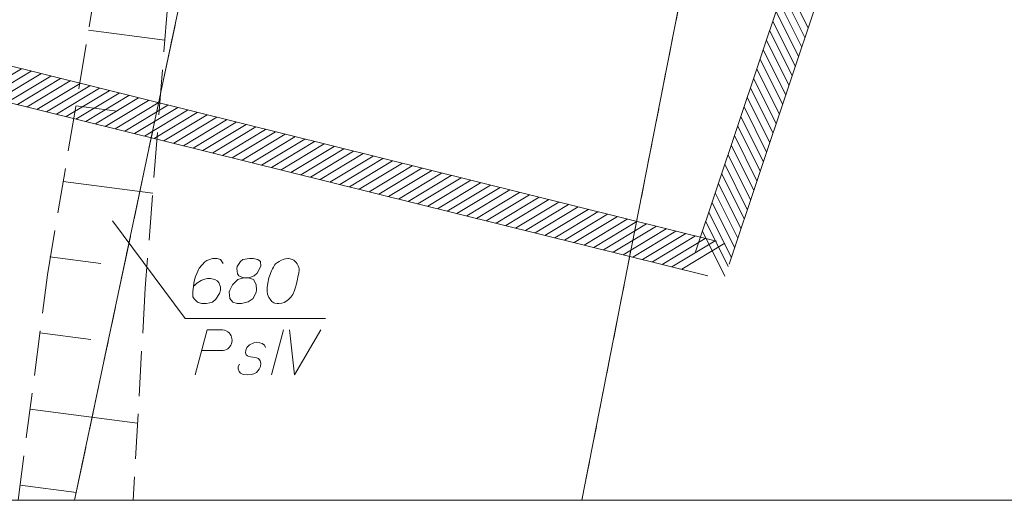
# Model space of a CAD drawing. Header units: metres. Extents: x 5555129 to 5555568, y 5636170 to 5636517.
# Tile 148 of 162: x 5555519 to 5555547, y 5636374 to 5636387. Entities that reach past the tile are written whole.
import ezdxf

# ---------------------------------------------------------------- set-up
doc = ezdxf.new("R2010")
doc.units = ezdxf.units.M
doc.header["$MEASUREMENT"] = 0
for name, pattern in [('PRZER1-1', [2, 1, -1]), ('PRZER2_5-1', [3.5, 2.5, -1]), ('PRZER3-1', [4, 3, -1])]:
    doc.linetypes.add(name, pattern=pattern)
for name, color, linetype, lineweight in [('#RAMKA', 7, 'Continuous', 18), ('#skartowane', 7, 'Continuous', 18), ('#zakres', 7, 'Continuous', 18)]:
    doc.layers.add(name, color=color, linetype=linetype, lineweight=lineweight)
for name, color, linetype, lineweight, true_color in [('GESDZI', 7, 'Continuous', 18, 0x0a0909), ('GESDZI_O', 7, 'Continuous', 18, 0x0a0909), ('GESKKL', 7, 'PRZER3-1', 18, 0x008000), ('GESKKL_O', 7, 'PRZER3-1', 18, 0x008000), ('GESUZY', 7, 'PRZER1-1', 18, 0x008000), ('GSSZSN', 7, 'PRZER2_5-1', 18, 0x0a0909)]:
    doc.layers.add(name, color=color, linetype=linetype, lineweight=lineweight, true_color=true_color)

msp = doc.modelspace()

# ---------------------------------------------------------------- linework, layer by layer
at = {"layer": '#RAMKA', "color": 7, "linetype": 'Continuous', "lineweight": 18, "flags": 128}
msp.add_lwpolyline([(5555567.543, 5636516.686), (5555567.543, 5636373.686), (5555311.77, 5636373.686), (5555311.77, 5636516.686), (5555567.543, 5636516.686)], close=True, dxfattribs=at)
at = {"layer": '#skartowane', "color": 7, "linetype": 'Continuous', "lineweight": 18}
for p, q in [((5555521.154, 5636386.755), (5555523.274, 5636386.479)), ((5555520.801, 5636384.653), (5555521.953, 5636384.503)), ((5555520.447, 5636382.551), (5555522.939, 5636382.227))]:
    msp.add_line(p, q, dxfattribs=at)
at = {"layer": '#skartowane', "color": 7, "linetype": 'PRZER2_5-1', "lineweight": 18, "ltscale": 0.5}
msp.add_lwpolyline([(5555520.01, 5636379.95), (5555522.003, 5636391.809), (5555523.99, 5636398.75), (5555523.483, 5636389.141), (5555522.73, 5636379.58)], dxfattribs=at)
at = {"layer": '#zakres', "color": 134, "linetype": 'Continuous', "lineweight": 18}
for p, q in [((5555538.026, 5636380.569), (5555552.626, 5636424.159)), ((5555538.974, 5636380.251), (5555553.574, 5636423.841)), ((5555541.169, 5636386.819), (5555540.544, 5636388.072)), ((5555541.08, 5636386.554), (5555540.456, 5636387.807)), ((5555540.991, 5636386.288), (5555540.367, 5636387.541)), ((5555540.902, 5636386.023), (5555540.278, 5636387.276)), ((5555540.813, 5636385.757), (5555540.189, 5636387.01)), ((5555514.32, 5636386.915), (5555538.62, 5636380.895)), ((5555540.724, 5636385.492), (5555540.1, 5636386.745)), ((5555540.635, 5636385.226), (5555540.011, 5636386.479)), ((5555540.546, 5636384.961), (5555539.922, 5636386.214)), ((5555514.08, 5636385.945), (5555538.38, 5636379.925)), ((5555540.457, 5636384.695), (5555539.833, 5636385.948)), ((5555518.085, 5636384.958), (5555519.284, 5636385.68)), ((5555518.357, 5636384.89), (5555519.556, 5636385.613)), ((5555540.368, 5636384.43), (5555539.744, 5636385.683)), ((5555518.629, 5636384.823), (5555519.827, 5636385.546)), ((5555518.9, 5636384.756), (5555520.099, 5636385.478)), ((5555519.172, 5636384.688), (5555520.371, 5636385.411)), ((5555519.444, 5636384.621), (5555520.643, 5636385.344)), ((5555540.279, 5636384.164), (5555539.655, 5636385.417)), ((5555519.716, 5636384.554), (5555520.915, 5636385.276)), ((5555519.987, 5636384.486), (5555521.186, 5636385.209)), ((5555520.259, 5636384.419), (5555521.458, 5636385.142)), ((5555520.531, 5636384.352), (5555521.73, 5636385.074)), ((5555540.191, 5636383.899), (5555539.566, 5636385.152)), ((5555520.803, 5636384.284), (5555522.002, 5636385.007)), ((5555521.075, 5636384.217), (5555522.274, 5636384.94)), ((5555521.346, 5636384.15), (5555522.545, 5636384.872)), ((5555521.618, 5636384.082), (5555522.817, 5636384.805)), ((5555540.102, 5636383.633), (5555539.477, 5636384.886)), ((5555521.89, 5636384.015), (5555523.089, 5636384.738)), ((5555522.162, 5636383.948), (5555523.361, 5636384.671)), ((5555522.434, 5636383.88), (5555523.632, 5636384.603)), ((5555522.705, 5636383.813), (5555523.904, 5636384.536)), ((5555540.013, 5636383.368), (5555539.388, 5636384.621)), ((5555522.977, 5636383.746), (5555524.176, 5636384.469)), ((5555523.249, 5636383.678), (5555524.448, 5636384.401)), ((5555523.521, 5636383.611), (5555524.72, 5636384.334)), ((5555523.792, 5636383.544), (5555524.991, 5636384.267)), ((5555539.924, 5636383.102), (5555539.299, 5636384.355)), ((5555524.064, 5636383.476), (5555525.263, 5636384.199)), ((5555524.336, 5636383.409), (5555525.535, 5636384.132)), ((5555524.608, 5636383.342), (5555525.807, 5636384.065)), ((5555524.88, 5636383.274), (5555526.079, 5636383.997)), ((5555539.835, 5636382.837), (5555539.211, 5636384.09)), ((5555525.151, 5636383.207), (5555526.35, 5636383.93)), ((5555525.423, 5636383.14), (5555526.622, 5636383.863)), ((5555525.695, 5636383.072), (5555526.894, 5636383.795)), ((5555525.967, 5636383.005), (5555527.166, 5636383.728)), ((5555539.746, 5636382.571), (5555539.122, 5636383.824)), ((5555526.238, 5636382.938), (5555527.437, 5636383.661)), ((5555526.51, 5636382.87), (5555527.709, 5636383.593)), ((5555526.782, 5636382.803), (5555527.981, 5636383.526)), ((5555527.054, 5636382.736), (5555528.253, 5636383.459)), ((5555539.657, 5636382.306), (5555539.033, 5636383.559)), ((5555527.326, 5636382.668), (5555528.525, 5636383.391)), ((5555527.597, 5636382.601), (5555528.796, 5636383.324)), ((5555527.869, 5636382.534), (5555529.068, 5636383.257)), ((5555528.141, 5636382.466), (5555529.34, 5636383.189)), ((5555528.413, 5636382.399), (5555529.612, 5636383.122)), ((5555539.568, 5636382.04), (5555538.944, 5636383.293)), ((5555528.685, 5636382.332), (5555529.883, 5636383.055)), ((5555528.956, 5636382.264), (5555530.155, 5636382.987)), ((5555529.228, 5636382.197), (5555530.427, 5636382.92)), ((5555529.5, 5636382.13), (5555530.699, 5636382.853)), ((5555539.479, 5636381.775), (5555538.855, 5636383.028)), ((5555529.772, 5636382.062), (5555530.971, 5636382.785)), ((5555530.043, 5636381.995), (5555531.242, 5636382.718)), ((5555530.315, 5636381.928), (5555531.514, 5636382.651)), ((5555530.587, 5636381.86), (5555531.786, 5636382.583)), ((5555539.39, 5636381.509), (5555538.766, 5636382.762)), ((5555530.859, 5636381.793), (5555532.058, 5636382.516)), ((5555531.131, 5636381.726), (5555532.33, 5636382.449)), ((5555531.402, 5636381.658), (5555532.601, 5636382.381)), ((5555531.674, 5636381.591), (5555532.873, 5636382.314)), ((5555539.301, 5636381.244), (5555538.677, 5636382.497)), ((5555531.946, 5636381.524), (5555533.145, 5636382.247)), ((5555532.218, 5636381.456), (5555533.417, 5636382.179)), ((5555532.49, 5636381.389), (5555533.688, 5636382.112)), ((5555532.761, 5636381.322), (5555533.96, 5636382.045)), ((5555539.212, 5636380.978), (5555538.588, 5636382.231)), ((5555533.033, 5636381.254), (5555534.232, 5636381.977)), ((5555533.305, 5636381.187), (5555534.504, 5636381.91)), ((5555533.577, 5636381.12), (5555534.776, 5636381.843)), ((5555533.848, 5636381.052), (5555535.047, 5636381.775)), ((5555539.123, 5636380.713), (5555538.499, 5636381.966)), ((5555534.12, 5636380.985), (5555535.319, 5636381.708)), ((5555534.392, 5636380.918), (5555535.591, 5636381.641)), ((5555534.664, 5636380.85), (5555535.863, 5636381.573)), ((5555534.936, 5636380.783), (5555536.135, 5636381.506)), ((5555539.034, 5636380.447), (5555538.41, 5636381.7)), ((5555535.207, 5636380.716), (5555536.406, 5636381.439)), ((5555535.479, 5636380.648), (5555536.678, 5636381.371)), ((5555535.751, 5636380.581), (5555536.95, 5636381.304)), ((5555536.023, 5636380.514), (5555537.222, 5636381.237)), ((5555538.946, 5636380.182), (5555538.321, 5636381.435)), ((5555536.294, 5636380.446), (5555537.493, 5636381.169)), ((5555536.566, 5636380.379), (5555537.765, 5636381.102)), ((5555536.838, 5636380.312), (5555538.037, 5636381.035)), ((5555537.11, 5636380.244), (5555538.309, 5636380.967)), ((5555538.857, 5636379.916), (5555538.232, 5636381.169)), ((5555537.382, 5636380.177), (5555538.581, 5636380.9)), ((5555537.653, 5636380.11), (5555538.852, 5636380.833))]:
    msp.add_line(p, q, dxfattribs=at)
at = {"layer": 'GESDZI', "color": 96, "linetype": 'Continuous', "lineweight": 18, "flags": 128}
for points in [[(5555520.763, 5636373.686), (5555523.637, 5636387.268), (5555525.52, 5636402.57), (5555527.3, 5636407.24), (5555537.284, 5636430.391), (5555545.937, 5636443.537), (5555551.456, 5636451.435)], [(5555558.445, 5636437.884), (5555554.18, 5636430.108), (5555548.809, 5636419.452), (5555542.12, 5636405.225), (5555539.133, 5636395.364), (5555534.876, 5636373.686)], [(5555534.876, 5636373.686), (5555539.133, 5636395.364), (5555542.12, 5636405.225), (5555548.809, 5636419.452), (5555554.18, 5636430.108), (5555558.445, 5636437.884)]]:
    msp.add_lwpolyline(points, dxfattribs=at)
msp.add_lwpolyline([(5555516.955, 5636373.686), (5555520.763, 5636373.686), (5555523.637, 5636387.268), (5555525.52, 5636402.57), (5555521.72, 5636403.58), (5555514.77, 5636374.216), (5555516.955, 5636373.686)], close=True, dxfattribs=at)
at = {"layer": 'GESDZI_O', "color": 7, "linetype": 'Continuous', "lineweight": 18, "flags": 128}
msp.add_lwpolyline([(5555527.74, 5636378.743), (5555523.842, 5636378.743), (5555521.816, 5636381.453)], dxfattribs=at)
at = {"layer": 'GESDZI_O', "color": 96, "linetype": 'Continuous', "lineweight": 18, "flags": 128}
for points in [[(5555524.902, 5636380.27), (5555524.823, 5636380.379), (5555524.735, 5636380.408), (5555524.597, 5636380.408), (5555524.498, 5636380.369), (5555524.439, 5636380.349), (5555524.39, 5636380.32), (5555524.233, 5636380.142), (5555524.124, 5636379.906), (5555524.095, 5636379.778), (5555524.055, 5636379.493), (5555524.055, 5636379.345), (5555524.095, 5636379.286), (5555524.174, 5636379.208), (5555524.203, 5636379.188), (5555524.302, 5636379.158), (5555524.429, 5636379.158), (5555524.528, 5636379.178), (5555524.597, 5636379.198), (5555524.695, 5636379.276), (5555524.794, 5636379.434), (5555524.823, 5636379.532), (5555524.823, 5636379.611), (5555524.774, 5636379.739), (5555524.735, 5636379.788), (5555524.666, 5636379.827), (5555524.548, 5636379.857), (5555524.459, 5636379.857), (5555524.351, 5636379.827), (5555524.282, 5636379.798), (5555524.164, 5636379.719), (5555524.105, 5636379.67), (5555524.075, 5636379.641)], [(5555525.463, 5636379.867), (5555525.601, 5636379.867), (5555525.64, 5636379.877), (5555525.758, 5636379.926), (5555525.847, 5636380.005), (5555525.945, 5636380.192), (5555525.935, 5636380.329), (5555525.866, 5636380.379), (5555525.729, 5636380.408), (5555525.63, 5636380.408), (5555525.443, 5636380.379), (5555525.384, 5636380.329), (5555525.286, 5636380.182), (5555525.276, 5636380.133), (5555525.295, 5636379.985), (5555525.335, 5636379.926), (5555525.463, 5636379.867), (5555525.305, 5636379.827), (5555525.158, 5636379.68), (5555525.079, 5636379.532), (5555525.069, 5636379.483), (5555525.079, 5636379.296), (5555525.167, 5636379.198), (5555525.286, 5636379.158), (5555525.404, 5636379.158), (5555525.591, 5636379.208), (5555525.729, 5636379.296), (5555525.817, 5636379.473), (5555525.827, 5636379.532), (5555525.817, 5636379.69), (5555525.738, 5636379.827), (5555525.601, 5636379.867)], [(5555526.713, 5636380.408), (5555526.693, 5636380.408), (5555526.634, 5636380.398), (5555526.594, 5636380.389), (5555526.565, 5636380.379), (5555526.516, 5636380.359), (5555526.457, 5636380.329), (5555526.408, 5636380.3), (5555526.358, 5636380.261), (5555526.329, 5636380.221), (5555526.299, 5636380.172), (5555526.27, 5636380.123), (5555526.24, 5636380.064), (5555526.22, 5636380.024), (5555526.201, 5636379.965), (5555526.171, 5636379.867), (5555526.142, 5636379.719), (5555526.122, 5636379.601), (5555526.122, 5636379.493), (5555526.132, 5636379.414), (5555526.171, 5636379.326), (5555526.201, 5636379.276), (5555526.25, 5636379.217), (5555526.309, 5636379.178), (5555526.339, 5636379.168), (5555526.398, 5636379.158), (5555526.447, 5636379.158), (5555526.526, 5636379.168), (5555526.594, 5636379.188), (5555526.644, 5636379.217), (5555526.713, 5636379.267), (5555526.742, 5636379.296), (5555526.782, 5636379.335), (5555526.811, 5636379.375), (5555526.831, 5636379.404), (5555526.85, 5636379.453), (5555526.86, 5636379.473), (5555526.88, 5636379.522), (5555526.9, 5636379.582), (5555526.919, 5636379.641), (5555526.929, 5636379.68), (5555526.939, 5636379.709), (5555526.949, 5636379.749), (5555526.968, 5636379.837), (5555526.978, 5636379.887), (5555526.988, 5636379.936), (5555526.998, 5636380.005), (5555527.008, 5636380.093), (5555527.008, 5636380.123), (5555526.998, 5636380.162), (5555526.988, 5636380.201), (5555526.959, 5636380.261), (5555526.929, 5636380.3), (5555526.9, 5636380.329), (5555526.86, 5636380.359), (5555526.821, 5636380.379), (5555526.791, 5636380.389), (5555526.762, 5636380.398), (5555526.713, 5636380.408)]]:
    msp.add_lwpolyline(points, dxfattribs=at)
at = {"layer": 'GESKKL', "color": 96, "linetype": 'PRZER3-1', "lineweight": 18, "ltscale": 0.5, "true_color": 0x008000}
msp.add_lwpolyline([(5555516.955, 5636373.686), (5555520.763, 5636373.686), (5555523.637, 5636387.268), (5555525.52, 5636402.57), (5555521.72, 5636403.58), (5555514.77, 5636374.216), (5555516.955, 5636373.686)], close=True, dxfattribs=at)
at = {"layer": 'GESKKL_O', "color": 96, "linetype": 'Continuous', "lineweight": 18, "true_color": 0x008000}
msp.add_line((5555526.579, 5636378.422), (5555526.244, 5636377.172), dxfattribs=at)
at = {"layer": 'GESKKL_O', "color": 96, "linetype": 'Continuous', "lineweight": 18, "true_color": 0x008000, "flags": 128}
for points in [[(5555524.118, 5636377.172), (5555524.453, 5636378.422), (5555524.876, 5636378.422), (5555524.935, 5636378.412), (5555524.965, 5636378.403), (5555525.024, 5636378.373), (5555525.063, 5636378.343), (5555525.093, 5636378.304), (5555525.122, 5636378.255), (5555525.142, 5636378.186), (5555525.152, 5636378.127), (5555525.142, 5636378.078), (5555525.132, 5636378.038), (5555525.112, 5636377.999), (5555525.093, 5636377.969), (5555525.063, 5636377.93), (5555525.024, 5636377.9), (5555524.994, 5636377.881), (5555524.945, 5636377.861), (5555524.896, 5636377.851), (5555524.305, 5636377.851)], [(5555526.746, 5636378.422), (5555526.884, 5636377.172), (5555527.612, 5636378.422)], [(5555526.077, 5636377.93), (5555526.047, 5636377.999), (5555525.978, 5636378.048), (5555525.919, 5636378.068), (5555525.831, 5636378.078), (5555525.752, 5636378.068), (5555525.634, 5636378.009), (5555525.555, 5636377.93), (5555525.526, 5636377.861), (5555525.516, 5636377.782), (5555525.535, 5636377.733), (5555525.575, 5636377.704), (5555525.595, 5636377.694), (5555525.654, 5636377.674), (5555525.723, 5636377.664), (5555525.821, 5636377.645), (5555525.88, 5636377.625), (5555525.929, 5636377.566), (5555525.949, 5636377.497), (5555525.939, 5636377.408), (5555525.9, 5636377.33), (5555525.821, 5636377.241), (5555525.752, 5636377.202), (5555525.673, 5636377.182), (5555525.575, 5636377.172), (5555525.457, 5636377.182), (5555525.378, 5636377.221), (5555525.339, 5636377.271), (5555525.319, 5636377.34), (5555525.319, 5636377.408), (5555525.349, 5636377.467)]]:
    msp.add_lwpolyline(points, dxfattribs=at)
at = {"layer": 'GESUZY', "color": 96, "linetype": 'PRZER1-1', "lineweight": 18, "ltscale": 0.5, "true_color": 0x008000}
for points in [[(5555520.763, 5636373.686), (5555523.637, 5636387.268), (5555525.52, 5636402.57), (5555527.3, 5636407.24), (5555537.284, 5636430.391), (5555545.937, 5636443.537), (5555551.456, 5636451.435)], [(5555558.445, 5636437.884), (5555554.18, 5636430.108), (5555548.809, 5636419.452), (5555542.12, 5636405.225), (5555539.133, 5636395.364), (5555534.876, 5636373.686)], [(5555558.445, 5636437.884), (5555554.18, 5636430.108), (5555548.809, 5636419.452), (5555542.12, 5636405.225), (5555539.133, 5636395.364), (5555534.876, 5636373.686)]]:
    msp.add_lwpolyline(points, dxfattribs=at)
msp.add_lwpolyline([(5555516.955, 5636373.686), (5555520.763, 5636373.686), (5555523.637, 5636387.268), (5555525.52, 5636402.57), (5555521.72, 5636403.58), (5555514.77, 5636374.216), (5555516.955, 5636373.686)], close=True, dxfattribs=at)
at = {"layer": 'GSSZSN', "color": 7, "linetype": 'Continuous', "lineweight": 18}
msp.add_line((5555520.075, 5636380.452), (5555521.494, 5636380.267), dxfattribs=at)
at = {"layer": 'GSSZSN', "color": 7, "linetype": 'PRZER2_5-1', "lineweight": 18, "ltscale": 0.5}
for points in [[(5555519.194, 5636373.686), (5555520.01, 5636379.95)], [(5555522.73, 5636379.58), (5555522.391, 5636373.686)]]:
    msp.add_lwpolyline(points, dxfattribs=at)
at = {"layer": 'GSSZSN', "color": 7, "linetype": 'Continuous', "lineweight": 18, "flags": 128}
for points in [[(5555519.8, 5636378.34), (5555521.219, 5636378.155)], [(5555522.515, 5636375.835), (5555519.525, 5636376.224)], [(5555519.249, 5636374.109), (5555520.821, 5636373.904)]]:
    msp.add_lwpolyline(points, dxfattribs=at)

doc.saveas('drawing.dxf')
